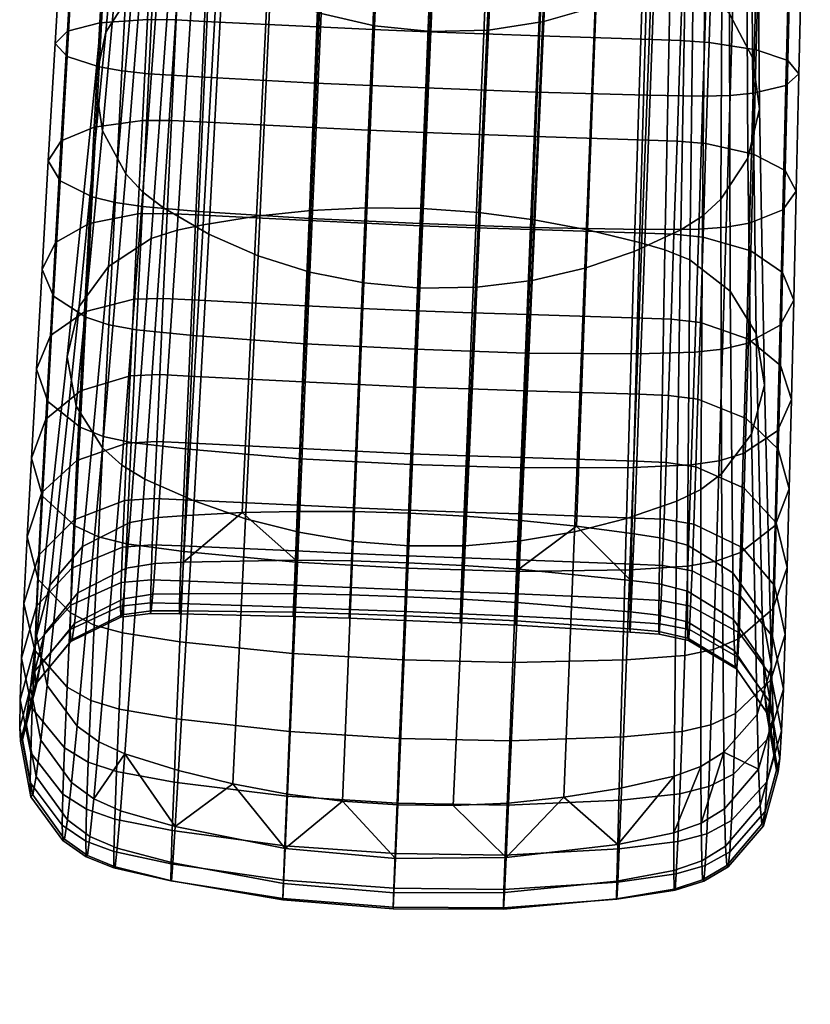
# Model space of a CAD drawing. Header units: millimetres. Extents: x -283 to 283, y -265 to 366.
# Tile 15 of 256: x -283 to -248, y -104 to -61. Entities that reach past the tile are written whole.
import ezdxf

# ---------------------------------------------------------------- set-up
doc = ezdxf.new("R2010")
doc.units = ezdxf.units.MM
doc.header["$MEASUREMENT"] = 0
doc.layers.add('nozky', color=250, linetype='Continuous')
doc.layers.add('podrucky', color=7, linetype='Continuous')

msp = doc.modelspace()

# ---------------------------------------------------------------- meshes
at = {"layer": 'nozky'}
mesh = msp.add_polyface(dxfattribs=at)
corners = [(-223.801, -223.797, 1), (-224.861, -224.857), (-227.635, -222.51), (-231.426, -218.703, 1), (-230.756, -220.649), (-235.834, -217.366, 1), (-234.141, -219.329), (-237.697, -218.583), (-241.327, -218.433), (-244.934, -218.883), (-245.003, -217.366, 1), (-240.418, -216.914, 1), (-228.583, -218.394, 2), (-225.503, -220.351, 2), (-235.43, -215.917, 2), (-231.916, -216.904, 2), (-249.411, -218.703, 1), (-249.773, -217.23, 2), (-246.299, -216.115, 2), (-248.416, -219.919), (-251.68, -221.515), (-253.475, -220.875, 1), (-242.698, -215.519, 2), (-239.049, -215.452, 2), (-254.637, -223.626), (-257.035, -223.797, 1), (-257.206, -226.195), (-259.317, -229.152), (-259.958, -227.358, 1), (-260.913, -232.417), (-261.95, -235.899), (-263.467, -235.83, 1), (-262.129, -231.421, 1), (-258.729, -223.394, 2), (-256.057, -220.909, 2), (-253.05, -218.84, 2), (-222.74, -222.736, 2), (-261.013, -226.241, 2), (-262.857, -229.392, 2), (-264.223, -232.775, 2), (-220.653, -230.752), (-222.514, -227.631), (-220.879, -227.358, 1), (-218.707, -231.421, 1), (-219.333, -234.137), (-218.397, -228.579, 2), (-216.908, -231.911, 2), (-217.37, -235.83, 1), (-215.921, -235.425, 2), (-220.355, -225.499, 2), (-227.635, -222.51), (-224.861, -224.857), (-232.641, -232.636), (-234.307, -231.269), (-236.209, -230.252), (-230.756, -220.649), (-238.272, -229.626), (-240.418, -229.414), (-241.327, -218.433), (-237.697, -218.583), (-234.141, -219.329), (-242.564, -229.626), (-244.934, -218.883), (-244.628, -230.252), (-248.416, -219.919), (-246.529, -231.269), (-251.68, -221.515), (-248.196, -232.636), (-254.637, -223.626), (-249.564, -234.303), (-250.581, -236.205), (-260.913, -232.417), (-259.317, -229.152), (-257.206, -226.195), (-230.256, -236.205), (-231.272, -234.303), (-222.514, -227.631), (-220.653, -230.752), (-178.444, -8, 375.728), (-192.391, -8, 374.508), (-192.264, -7.866, 373.057), (-178.188, -7.438, 372.794), (-192.518, -7.866, 375.958), (-178.701, -7.438, 378.661)]
mesh.append_faces([[corners[k] for k in face] for face in [(0, 1, 2, 2), (3, 2, 4, 4), (5, 6, 7, 7), (8, 9, 10, 11), (7, 8, 11, 5), (3, 4, 6, 6), (0, 3, 12, 13), (3, 0, 2, 2), (5, 3, 6, 6), (3, 5, 14, 15), (10, 16, 17, 18), (16, 10, 9, 19), (19, 20, 21, 16), (11, 10, 18, 22), (5, 11, 23, 14), (21, 20, 24, 24), (25, 24, 26, 26), (26, 27, 28, 25), (29, 30, 31, 32), (27, 29, 32, 28), (21, 24, 25, 25), (21, 25, 33, 34), (16, 21, 35, 17), (13, 36, 0, 0), (3, 15, 12, 12), (11, 22, 23, 23), (25, 28, 37, 33), (34, 35, 21, 21), (38, 37, 28, 32), (32, 39, 38, 38), (40, 41, 42, 43), (40, 43, 44, 44), (41, 1, 0, 42), (43, 42, 45, 46), (47, 43, 46, 48), (42, 0, 36, 49), (49, 45, 42, 42), (50, 51, 52, 53), (53, 54, 55, 50), (56, 57, 58, 59), (54, 56, 60, 55), (57, 61, 62, 58), (61, 63, 64, 62), (63, 65, 66, 64), (65, 67, 68, 66), (69, 70, 71, 72), (67, 69, 72, 73), (56, 59, 60, 60), (73, 68, 67, 67), (74, 75, 76, 77), (75, 52, 51, 76), (78, 79, 80, 81), (82, 79, 78, 78), (83, 82, 78, 78)]])
at = {"layer": 'podrucky'}
mesh = msp.add_polyface(dxfattribs=at)
corners = [(-252.852, -57.818, 545.721), (-252.974, -69.545, 567.57), (-253.915, -70.143, 567.21), (-253.703, -58.484, 545.303), (-252.12, -57.042, 546.192), (-252.168, -68.813, 567.991), (-251.052, -55.209, 547.268), (-250.993, -67.029, 568.982), (-250.586, -53.057, 548.499), (-250.482, -64.884, 570.14), (-250.855, -50.823, 549.755), (-250.788, -62.643, 571.327), (-251.801, -60.743, 572.326), (-251.764, -72.803, 594.959), (-250.627, -74.654, 594.053), (-251.764, -48.886, 550.837), (-253.379, -59.27, 573.107), (-253.522, -71.451, 595.617), (-253.189, -47.313, 551.726), (-254.355, -58.732, 573.4), (-254.607, -71.013, 595.832), (-252.95, -64.325, 675.657), (-255.375, -64.293, 676.273), (-255.588, -70.125, 674.783), (-253.136, -70.108, 674.211), (-252.751, -58.155, 676.41), (-255.146, -58.07, 677.065), (-251.766, -64.295, 675.176), (-251.936, -70.026, 673.756), (-251.585, -58.178, 675.908), (-250.764, -64.2, 674.493), (-250.918, -69.85, 673.104), (-250.599, -58.17, 675.204), (-249.338, -63.861, 672.672), (-249.469, -69.276, 671.353), (-249.199, -58.081, 673.34), (-248.772, -63.359, 670.375), (-248.889, -68.467, 669.137), (-248.648, -57.906, 670.999), (-249.262, -62.781, 667.967), (-249.376, -67.565, 666.811), (-249.14, -57.675, 668.548), (-250.631, -62.31, 666.103), (-250.753, -66.85, 665.016), (-250.501, -57.465, 666.644), (-252.68, -61.991, 664.915), (-252.817, -66.385, 663.88), (-252.533, -57.299, 665.42), (-253.927, -61.908, 664.644), (-254.075, -66.28, 663.628), (-253.768, -57.242, 665.132), (-254.996, -57.202, 665.001), (-255.165, -61.867, 664.529), (-252.539, -51.631, 676.421), (-254.904, -51.491, 677.112), (-249.049, -51.97, 673.312), (-248.514, -52.141, 670.965), (-250.361, -52.343, 666.599), (-249.008, -52.277, 668.512), (-253.599, -52.309, 665.054), (-252.376, -52.34, 665.356), (-251.392, -51.711, 675.904), (-250.423, -51.796, 675.189)]
mesh.append_faces([[corners[k] for k in face] for face in [(0, 1, 2, 3), (4, 5, 1, 0), (6, 7, 5, 4), (8, 9, 7, 6), (10, 11, 9, 8), (12, 13, 14, 11), (15, 12, 11, 10), (16, 17, 13, 12), (18, 16, 12, 15), (19, 20, 17, 16), (21, 22, 23, 24), (25, 26, 22, 21), (27, 21, 24, 28), (29, 25, 21, 27), (30, 27, 28, 31), (32, 29, 27, 30), (33, 30, 31, 34), (35, 32, 30, 33), (36, 33, 34, 37), (38, 35, 33, 36), (39, 36, 37, 40), (41, 38, 36, 39), (42, 39, 40, 43), (44, 41, 39, 42), (45, 42, 43, 46), (47, 44, 42, 45), (48, 45, 46, 49), (50, 47, 45, 48), (51, 50, 48, 52), (26, 25, 53, 54), (55, 35, 38, 56), (44, 57, 58, 41), (50, 59, 60, 47), (47, 60, 57, 44), (41, 58, 56, 38), (61, 25, 29, 29), (62, 29, 32, 32), (55, 32, 35, 35)]])
mesh = msp.add_polyface(dxfattribs=at)
corners = [(-267.063, -56.317, 574.579), (-267.597, -69.187, 596.586), (-265.16, -69.214, 596.631), (-264.618, -56.309, 574.649), (-277.87, -49.793, 549.686), (-278.925, -61.548, 571.271), (-277.784, -59.752, 572.26), (-276.838, -47.956, 550.755), (-278.297, -51.92, 548.485), (-279.395, -63.702, 570.122), (-278.021, -54.041, 547.297), (-279.07, -65.837, 568.997), (-277.128, -55.943, 546.23), (-278.059, -67.703, 568.012), (-276.466, -56.787, 545.753), (-277.317, -68.504, 567.587), (-269.091, -49.541, 522.547), (-269.567, -60.727, 543.529), (-271.781, -59.916, 543.968), (-271.267, -48.647, 523.055), (-266.776, -50.13, 522.236), (-267.238, -61.264, 543.26), (-267.135, -56.751, 664.547), (-264.713, -56.853, 664.52), (-264.903, -61.529, 664.115), (-267.321, -61.426, 664.137), (-269.561, -56.643, 664.632), (-269.75, -61.315, 664.208), (-274.427, -56.413, 664.986), (-274.637, -61.077, 664.514), (-275.654, -56.352, 665.115), (-275.874, -61.015, 664.628), (-276.89, -56.308, 665.401), (-277.122, -60.993, 664.897), (-278.931, -56.307, 666.622), (-279.192, -61.143, 666.082), (-280.307, -56.406, 668.523), (-280.598, -61.502, 667.943), (-280.82, -56.6, 670.974), (-281.137, -62.046, 670.351), (-280.289, -56.823, 673.317), (-280.617, -62.6, 672.649), (-278.903, -57.026, 675.183), (-279.226, -63.055, 674.473), (-277.922, -57.113, 675.888), (-278.235, -63.229, 675.157), (-276.759, -57.184, 676.392), (-277.059, -63.354, 675.64), (-274.365, -57.289, 677.051), (-274.64, -63.51, 676.259), (-269.563, -57.484, 677.913), (-269.814, -63.761, 677.06), (-264.756, -57.675, 678.196), (-265.011, -63.966, 677.319), (-269.362, -51.705, 664.483), (-266.938, -51.81, 664.382), (-280, -51.018, 668.487), (-278.655, -51.194, 666.576), (-279.943, -50.716, 673.287), (-280.486, -50.843, 670.939), (-269.299, -50.849, 678.015), (-271.693, -50.776, 677.633), (-274.074, -50.713, 677.096), (-266.895, -50.932, 678.244), (-271.784, -51.595, 664.652), (-274.205, -51.482, 664.89), (-276.644, -51.354, 665.336), (-276.442, -50.661, 676.402), (-277.59, -50.647, 675.883), (-278.562, -50.653, 675.166)]
mesh.append_faces([[corners[k] for k in face] for face in [(0, 1, 2, 3), (4, 5, 6, 7), (8, 9, 5, 4), (10, 11, 9, 8), (12, 13, 11, 10), (14, 15, 13, 12), (16, 17, 18, 19), (20, 21, 17, 16), (22, 23, 24, 25), (26, 22, 25, 27), (28, 26, 27, 29), (30, 28, 29, 31), (32, 30, 31, 33), (34, 32, 33, 35), (36, 34, 35, 37), (38, 36, 37, 39), (40, 38, 39, 41), (42, 40, 41, 43), (44, 42, 43, 45), (46, 44, 45, 47), (48, 46, 47, 49), (50, 48, 49, 51), (52, 50, 51, 53), (22, 26, 54, 55), (34, 36, 56, 57), (40, 58, 59, 38), (48, 50, 60, 61), (38, 59, 56, 36), (61, 62, 48, 48), (52, 63, 50, 50), (64, 26, 28, 28), (65, 28, 30, 30), (66, 30, 32, 32), (57, 32, 34, 34), (67, 46, 48, 48), (68, 44, 46, 46), (69, 42, 44, 44), (69, 40, 42, 42)]])
mesh = msp.add_polyface(dxfattribs=at)
corners = [(-264.321, -50.401, 522.129), (-264.792, -61.516, 543.169), (-267.238, -61.264, 543.26), (-266.776, -50.13, 522.236), (-262.284, -61.452, 543.274), (-262.786, -72.642, 565.541), (-265.267, -72.68, 565.457), (-261.79, -50.316, 522.251), (-259.875, -61.082, 543.564), (-260.376, -72.344, 565.776), (-259.382, -49.887, 522.589), (-257.642, -60.447, 544.01), (-258.094, -71.817, 566.14), (-257.189, -49.166, 523.104), (-255.579, -59.575, 544.593), (-255.936, -71.079, 566.62), (-255.204, -48.186, 523.774), (-253.703, -58.484, 545.303), (-253.915, -70.143, 567.21), (-255.367, -58.3, 573.641), (-255.712, -70.696, 595.989), (-254.607, -71.013, 595.832), (-254.355, -58.732, 573.4), (-257.488, -57.547, 574.055), (-257.969, -70.145, 596.256), (-259.742, -56.95, 574.371), (-260.298, -69.707, 596.457), (-262.12, -56.528, 574.576), (-262.696, -69.392, 596.586), (-264.618, -56.309, 574.649), (-265.16, -69.214, 596.631), (-260.209, -64.155, 677.067), (-265.011, -63.966, 677.319), (-265.249, -69.864, 675.741), (-260.451, -70.042, 675.513), (-259.95, -57.877, 677.92), (-264.756, -57.675, 678.196), (-255.375, -64.293, 676.273), (-255.588, -70.125, 674.783), (-255.146, -58.07, 677.065), (-255.165, -61.867, 664.529), (-253.927, -61.908, 664.644), (-254.075, -66.28, 663.628), (-255.322, -66.238, 663.527), (-260.236, -66.08, 663.257), (-255.468, -70.285, 662.032), (-260.401, -70.13, 661.803), (-260.057, -61.705, 664.215), (-259.864, -57.035, 664.639), (-254.996, -57.202, 665.001), (-262.667, -65.999, 663.194), (-262.834, -70.052, 661.751), (-262.485, -61.621, 664.14), (-262.292, -56.947, 664.55), (-265.08, -65.909, 663.174), (-265.244, -69.964, 661.734), (-264.903, -61.529, 664.115), (-264.713, -56.853, 664.52), (-266.938, -51.81, 664.382), (-264.512, -51.91, 664.35), (-267.135, -56.751, 664.547), (-254.904, -51.491, 677.112), (-257.284, -51.361, 677.645), (-262.079, -51.127, 678.248), (-264.487, -51.025, 678.322), (-259.677, -51.24, 678.023), (-262.086, -52.007, 664.386), (-259.661, -52.099, 664.491), (-254.816, -52.269, 664.905), (-253.768, -57.242, 665.132), (-257.238, -52.186, 664.663)]
mesh.append_faces([[corners[k] for k in face] for face in [(0, 1, 2, 3), (4, 5, 6, 1), (7, 4, 1, 0), (8, 9, 5, 4), (10, 8, 4, 7), (11, 12, 9, 8), (13, 11, 8, 10), (14, 15, 12, 11), (16, 14, 11, 13), (17, 18, 15, 14), (19, 20, 21, 22), (23, 24, 20, 19), (25, 26, 24, 23), (27, 28, 26, 25), (29, 30, 28, 27), (31, 32, 33, 34), (35, 36, 32, 31), (37, 31, 34, 38), (39, 35, 31, 37), (40, 41, 42, 43), (44, 43, 45, 46), (47, 40, 43, 44), (48, 49, 40, 47), (50, 44, 46, 51), (52, 47, 44, 50), (53, 48, 47, 52), (54, 50, 51, 55), (56, 52, 50, 54), (57, 53, 52, 56), (58, 59, 57, 60), (35, 39, 61, 62), (63, 64, 36, 36), (65, 63, 35, 35), (35, 63, 36, 36), (48, 53, 66, 67), (53, 57, 59, 66), (68, 69, 49, 49), (70, 49, 48, 48)]])
mesh = msp.add_polyface(dxfattribs=at)
corners = [(-269.455, -56.53, 574.381), (-270.005, -69.299, 596.459), (-267.597, -69.187, 596.586), (-267.063, -56.317, 574.579), (-271.773, -56.939, 574.062), (-272.375, -69.545, 596.255), (-273.999, -57.544, 573.625), (-274.696, -69.925, 595.973), (-275.066, -57.915, 573.366), (-275.835, -70.163, 595.806), (-276.095, -58.391, 573.058), (-276.958, -70.523, 595.582), (-277.784, -59.752, 572.26), (-278.819, -71.739, 594.913), (-278.925, -61.548, 571.271), (-280.089, -73.484, 594.011), (-279.395, -63.702, 570.122), (-280.61, -75.665, 592.918), (-275.667, -57.539, 545.323), (-276.425, -69.191, 567.218), (-277.317, -68.504, 567.587), (-276.466, -56.787, 545.753), (-273.839, -58.837, 544.575), (-274.453, -70.33, 566.603), (-271.781, -59.916, 543.968), (-272.31, -71.271, 566.107), (-269.567, -60.727, 543.529), (-270.049, -71.979, 565.749), (-267.238, -61.264, 543.26), (-267.701, -72.451, 565.531), (-264.792, -61.516, 543.169), (-265.267, -72.68, 565.457), (-267.496, -65.805, 663.191), (-265.08, -65.909, 663.174), (-265.244, -69.964, 661.734), (-267.658, -69.859, 661.748), (-267.321, -61.426, 664.137), (-264.903, -61.529, 664.115), (-269.926, -65.692, 663.251), (-270.09, -69.744, 661.797), (-269.75, -61.315, 664.208), (-274.833, -65.446, 663.513), (-275.014, -69.492, 662.019), (-274.637, -61.077, 664.514), (-276.078, -65.382, 663.612), (-276.267, -69.427, 662.104), (-275.874, -61.015, 664.628), (-277.34, -65.382, 663.862), (-277.54, -69.447, 662.333), (-277.122, -60.993, 664.897), (-279.436, -65.673, 664.995), (-279.66, -69.87, 663.399), (-279.192, -61.143, 666.082), (-280.87, -66.276, 666.788), (-281.12, -70.7, 665.097), (-280.598, -61.502, 667.943), (-281.434, -67.149, 669.113), (-281.707, -71.875, 667.304), (-281.137, -62.046, 670.351), (-280.617, -62.6, 672.649), (-280.924, -68.012, 671.331), (-279.226, -63.055, 674.473), (-279.527, -68.704, 673.084), (-278.235, -63.229, 675.157), (-278.528, -68.961, 673.738), (-277.059, -63.354, 675.64), (-277.339, -69.135, 674.195), (-274.64, -63.51, 676.259), (-274.897, -69.341, 674.77), (-269.814, -63.761, 677.06), (-270.05, -69.645, 675.507), (-265.011, -63.966, 677.319), (-265.249, -69.864, 675.741)]
mesh.append_faces([[corners[k] for k in face] for face in [(0, 1, 2, 3), (4, 5, 1, 0), (6, 7, 5, 4), (8, 9, 7, 6), (10, 11, 9, 8), (12, 13, 11, 10), (14, 15, 13, 12), (16, 17, 15, 14), (18, 19, 20, 21), (22, 23, 19, 18), (24, 25, 23, 22), (26, 27, 25, 24), (28, 29, 27, 26), (30, 31, 29, 28), (32, 33, 34, 35), (36, 37, 33, 32), (38, 32, 35, 39), (40, 36, 32, 38), (41, 38, 39, 42), (43, 40, 38, 41), (44, 41, 42, 45), (46, 43, 41, 44), (47, 44, 45, 48), (49, 46, 44, 47), (50, 47, 48, 51), (52, 49, 47, 50), (53, 50, 51, 54), (55, 52, 50, 53), (56, 53, 54, 57), (58, 55, 53, 56), (59, 58, 56, 60), (61, 59, 60, 62), (63, 61, 62, 64), (65, 63, 64, 66), (67, 65, 66, 68), (69, 67, 68, 70), (71, 69, 70, 72)]])
mesh = msp.add_polyface(dxfattribs=at)
corners = [(-252.974, -69.545, 567.57), (-253.037, -81.431, 590.601), (-254.082, -81.949, 590.307), (-253.915, -70.143, 567.21), (-252.168, -68.813, 567.991), (-252.142, -80.755, 590.966), (-250.993, -67.029, 568.982), (-250.841, -79.031, 591.862), (-250.482, -64.884, 570.14), (-250.277, -76.901, 592.94), (-250.788, -62.643, 571.327), (-250.627, -74.654, 594.053), (-250.372, -86.858, 617.931), (-251.764, -72.803, 594.959), (-251.651, -85.066, 618.735), (-253.522, -71.451, 595.617), (-253.619, -83.857, 619.257), (-249.971, -89.106, 616.898), (-252.237, -80.194, 669.049), (-253.467, -80.367, 669.437), (-253.612, -84.773, 666.205), (-252.37, -84.559, 665.858), (-252.092, -75.338, 671.698), (-253.309, -75.467, 672.122), (-251.936, -70.026, 673.756), (-253.136, -70.108, 674.211), (-251.193, -79.87, 668.482), (-251.316, -84.171, 665.345), (-251.061, -75.085, 671.084), (-250.918, -69.85, 673.104), (-249.704, -78.879, 666.945), (-249.809, -82.999, 663.949), (-249.59, -74.293, 669.428), (-249.469, -69.276, 671.353), (-249.098, -77.526, 664.99), (-249.193, -81.412, 662.169), (-248.997, -73.2, 667.327), (-248.889, -68.467, 669.137), (-249.673, -79.685, 660.295), (-249.283, -84.826, 658.907), (-249.76, -82.882, 657.244), (-249.581, -76.047, 662.934), (-249.482, -71.997, 665.12), (-249.376, -67.565, 666.811), (-251.067, -78.348, 658.859), (-251.156, -81.379, 655.971), (-250.971, -74.897, 661.355), (-250.866, -71.055, 663.42), (-250.753, -66.85, 665.016), (-253.263, -80.444, 655.184), (-251.238, -83.962, 652.73), (-253.348, -82.938, 652.059), (-253.167, -77.513, 657.965), (-253.062, -74.175, 660.367), (-252.944, -70.456, 662.351), (-252.817, -66.385, 663.88), (-254.551, -80.256, 655.023), (-254.64, -82.733, 651.926), (-254.45, -77.344, 657.78), (-254.337, -74.026, 660.158), (-254.211, -70.328, 662.119), (-254.075, -66.28, 663.628)]
mesh.append_faces([[corners[k] for k in face] for face in [(0, 1, 2, 3), (4, 5, 1, 0), (6, 7, 5, 4), (8, 9, 7, 6), (10, 11, 9, 8), (12, 11, 13, 14), (14, 13, 15, 16), (12, 17, 9, 11), (18, 19, 20, 21), (22, 23, 19, 18), (24, 25, 23, 22), (26, 18, 21, 27), (28, 22, 18, 26), (29, 24, 22, 28), (30, 26, 27, 31), (32, 28, 26, 30), (33, 29, 28, 32), (34, 30, 31, 35), (36, 32, 30, 34), (37, 33, 32, 36), (38, 35, 39, 40), (41, 34, 35, 38), (42, 36, 34, 41), (43, 37, 36, 42), (44, 38, 40, 45), (46, 41, 38, 44), (47, 42, 41, 46), (48, 43, 42, 47), (49, 45, 50, 51), (52, 44, 45, 49), (53, 46, 44, 52), (54, 47, 46, 53), (55, 48, 47, 54), (56, 49, 51, 57), (58, 52, 49, 56), (59, 53, 52, 58), (60, 54, 53, 59), (61, 55, 54, 60)]])
mesh = msp.add_polyface(dxfattribs=at)
corners = [(-279.07, -65.837, 568.997), (-280.226, -77.81, 591.858), (-280.61, -75.665, 592.918), (-279.395, -63.702, 570.122), (-278.059, -67.703, 568.012), (-279.077, -79.629, 590.967), (-277.317, -68.504, 567.587), (-278.241, -80.38, 590.6), (-276.425, -69.191, 567.218), (-277.239, -80.988, 590.302), (-279.945, -83.917, 618.712), (-277.887, -82.871, 619.237), (-276.958, -70.523, 595.582), (-278.819, -71.739, 594.913), (-281.364, -85.599, 617.906), (-280.089, -73.484, 594.011), (-281.944, -87.807, 616.872), (-281.491, -89.961, 615.883), (-278.127, -81.915, 652.043), (-276.826, -81.823, 651.911), (-276.909, -83.837, 648.51), (-278.212, -83.945, 648.613), (-278.016, -79.423, 655.167), (-276.719, -79.348, 655.008), (-277.879, -76.495, 657.948), (-276.589, -76.438, 657.764), (-277.72, -73.161, 660.35), (-276.438, -73.122, 660.142), (-277.54, -69.447, 662.333), (-276.267, -69.427, 662.104), (-280.192, -80.176, 655.951), (-280.314, -82.755, 652.711), (-280.041, -77.149, 658.839), (-279.863, -73.705, 661.334), (-279.66, -69.87, 663.399), (-281.712, -81.565, 657.222), (-281.846, -84.287, 653.798), (-281.544, -78.373, 660.273), (-281.346, -74.742, 662.912), (-281.12, -70.7, 665.097), (-282.169, -80.077, 662.146), (-282.352, -83.489, 658.884), (-281.953, -76.196, 664.967), (-281.707, -71.875, 667.304), (-281.684, -81.729, 663.927), (-281.874, -85.349, 660.464), (-281.461, -77.61, 666.923), (-281.206, -73.027, 669.407), (-280.924, -68.012, 671.331), (-281.434, -67.149, 669.113), (-280.055, -78.723, 668.463), (-280.276, -83.023, 665.326), (-279.805, -73.938, 671.065), (-279.527, -68.704, 673.084), (-279.041, -79.127, 669.031), (-279.256, -83.492, 665.84), (-278.798, -74.272, 671.68), (-278.528, -68.961, 673.738), (-277.83, -79.394, 669.421), (-278.036, -83.8, 666.189), (-277.597, -74.494, 672.105), (-277.339, -69.135, 674.195)]
mesh.append_faces([[corners[k] for k in face] for face in [(0, 1, 2, 3), (4, 5, 1, 0), (6, 7, 5, 4), (8, 9, 7, 6), (10, 11, 12, 13), (14, 10, 13, 15), (15, 2, 16, 14), (17, 16, 2, 1), (18, 19, 20, 21), (22, 23, 19, 18), (24, 25, 23, 22), (26, 27, 25, 24), (28, 29, 27, 26), (30, 22, 18, 31), (32, 24, 22, 30), (33, 26, 24, 32), (34, 28, 26, 33), (35, 30, 31, 36), (37, 32, 30, 35), (38, 33, 32, 37), (39, 34, 33, 38), (40, 37, 35, 41), (42, 38, 37, 40), (43, 39, 38, 42), (44, 40, 41, 45), (46, 42, 40, 44), (47, 43, 42, 46), (48, 49, 43, 47), (50, 46, 44, 51), (52, 47, 46, 50), (53, 48, 47, 52), (54, 50, 51, 55), (56, 52, 50, 54), (57, 53, 52, 56), (58, 54, 55, 59), (60, 56, 54, 58), (61, 57, 56, 60)]])
mesh = msp.add_polyface(dxfattribs=at)
corners = [(-262.786, -72.642, 565.541), (-263.297, -83.884, 589.055), (-265.745, -83.891, 588.994), (-265.267, -72.68, 565.457), (-260.376, -72.344, 565.776), (-260.886, -83.674, 589.225), (-258.094, -71.817, 566.14), (-258.546, -83.276, 589.494), (-255.936, -71.079, 566.62), (-256.275, -82.699, 589.856), (-253.915, -70.143, 567.21), (-254.082, -81.949, 590.307), (-254.83, -83.534, 619.383), (-253.619, -83.857, 619.257), (-253.522, -71.451, 595.617), (-254.607, -71.013, 595.832), (-256.042, -83.35, 619.444), (-255.712, -70.696, 595.989), (-257.969, -70.145, 596.256), (-258.454, -83.034, 619.543), (-263.292, -82.589, 619.654), (-260.871, -82.78, 619.613), (-260.298, -69.707, 596.457), (-262.696, -69.392, 596.586), (-265.16, -69.214, 596.631), (-265.716, -82.459, 619.667), (-260.878, -80.497, 670.499), (-265.671, -80.344, 670.676), (-265.852, -84.858, 667.288), (-261.062, -84.997, 667.137), (-260.674, -75.5, 673.307), (-265.47, -75.335, 673.51), (-260.451, -70.042, 675.513), (-265.249, -69.864, 675.741), (-255.967, -80.476, 669.908), (-256.131, -84.926, 666.622), (-255.786, -75.531, 672.645), (-255.588, -70.125, 674.783), (-253.467, -80.367, 669.437), (-253.612, -84.773, 666.205), (-253.309, -75.467, 672.122), (-253.136, -70.108, 674.211), (-255.827, -80.205, 654.974), (-254.551, -80.256, 655.023), (-254.64, -82.733, 651.926), (-255.918, -82.677, 651.888), (-255.721, -77.297, 657.718), (-254.45, -77.344, 657.78), (-255.601, -73.981, 660.084), (-254.337, -74.026, 660.158), (-255.468, -70.285, 662.032), (-254.211, -70.328, 662.119), (-255.322, -66.238, 663.527), (-254.075, -66.28, 663.628), (-260.803, -80.041, 654.848), (-260.901, -82.5, 651.794), (-260.686, -77.14, 657.56), (-260.552, -73.827, 659.892), (-260.401, -70.13, 661.803), (-263.239, -79.966, 654.822), (-263.337, -82.423, 651.775), (-263.121, -77.065, 657.527), (-262.986, -73.751, 659.849), (-262.834, -70.052, 661.751), (-265.641, -79.88, 654.814), (-265.738, -82.337, 651.769), (-265.525, -76.979, 657.516), (-265.393, -73.664, 659.836), (-265.244, -69.964, 661.734)]
mesh.append_faces([[corners[k] for k in face] for face in [(0, 1, 2, 3), (4, 5, 1, 0), (6, 7, 5, 4), (8, 9, 7, 6), (10, 11, 9, 8), (12, 13, 14, 15), (16, 17, 18, 19), (20, 21, 22, 23), (23, 24, 25, 20), (19, 18, 22, 21), (16, 12, 15, 17), (26, 27, 28, 29), (30, 31, 27, 26), (32, 33, 31, 30), (34, 26, 29, 35), (36, 30, 26, 34), (37, 32, 30, 36), (38, 34, 35, 39), (40, 36, 34, 38), (41, 37, 36, 40), (42, 43, 44, 45), (46, 47, 43, 42), (48, 49, 47, 46), (50, 51, 49, 48), (52, 53, 51, 50), (54, 42, 45, 55), (56, 46, 42, 54), (57, 48, 46, 56), (58, 50, 48, 57), (59, 54, 55, 60), (61, 56, 54, 59), (62, 57, 56, 61), (63, 58, 57, 62), (64, 59, 60, 65), (66, 61, 59, 64), (67, 62, 61, 66), (68, 63, 62, 67)]])
mesh = msp.add_polyface(dxfattribs=at)
corners = [(-274.453, -70.33, 566.603), (-275.095, -81.936, 589.84), (-277.239, -80.988, 590.302), (-276.425, -69.191, 567.218), (-272.31, -71.271, 566.107), (-272.852, -82.711, 589.471), (-270.049, -71.979, 565.749), (-270.536, -83.297, 589.207), (-267.701, -72.451, 565.531), (-268.166, -83.691, 589.047), (-265.267, -72.68, 565.457), (-265.745, -83.891, 588.994), (-268.143, -82.392, 619.65), (-265.716, -82.459, 619.667), (-265.16, -69.214, 596.631), (-267.597, -69.187, 596.586), (-273, -82.443, 619.531), (-270.572, -82.386, 619.605), (-270.005, -69.299, 596.459), (-272.375, -69.545, 596.255), (-276.653, -82.647, 619.365), (-275.431, -82.563, 619.428), (-274.696, -69.925, 595.973), (-275.835, -70.163, 595.806), (-277.887, -82.871, 619.237), (-276.958, -70.523, 595.582), (-268.054, -79.774, 654.819), (-265.641, -79.88, 654.814), (-265.738, -82.337, 651.769), (-268.151, -82.232, 651.771), (-267.938, -76.873, 657.523), (-265.525, -76.979, 657.516), (-267.806, -73.558, 659.846), (-265.393, -73.664, 659.836), (-267.658, -69.859, 661.748), (-265.244, -69.964, 661.734), (-270.49, -79.658, 654.842), (-270.589, -82.118, 651.787), (-270.374, -76.756, 657.554), (-270.239, -73.441, 659.885), (-270.09, -69.744, 661.797), (-275.449, -79.409, 654.96), (-275.554, -81.88, 651.874), (-275.323, -76.502, 657.705), (-275.178, -73.187, 660.07), (-275.014, -69.492, 662.019), (-276.826, -81.823, 651.911), (-275.635, -83.887, 648.485), (-276.909, -83.837, 648.51), (-276.719, -79.348, 655.008), (-276.589, -76.438, 657.764), (-276.438, -73.122, 660.142), (-276.267, -69.427, 662.104), (-275.352, -79.689, 669.896), (-277.83, -79.394, 669.421), (-278.036, -83.8, 666.189), (-275.544, -84.137, 666.609), (-275.135, -74.745, 672.632), (-277.597, -74.494, 672.105), (-274.897, -69.341, 674.77), (-277.339, -69.135, 674.195), (-270.47, -80.096, 670.493), (-270.65, -84.595, 667.131), (-270.269, -75.102, 673.301), (-270.05, -69.645, 675.507), (-265.671, -80.344, 670.676), (-265.852, -84.858, 667.288), (-265.47, -75.335, 673.51), (-265.249, -69.864, 675.741), (-270.665, -84.513, 624.023)]
mesh.append_faces([[corners[k] for k in face] for face in [(0, 1, 2, 3), (4, 5, 1, 0), (6, 7, 5, 4), (8, 9, 7, 6), (10, 11, 9, 8), (12, 13, 14, 15), (16, 17, 18, 19), (17, 12, 15, 18), (20, 21, 22, 23), (24, 20, 23, 25), (21, 16, 19, 22), (26, 27, 28, 29), (30, 31, 27, 26), (32, 33, 31, 30), (34, 35, 33, 32), (36, 26, 29, 37), (38, 30, 26, 36), (39, 32, 30, 38), (40, 34, 32, 39), (41, 36, 37, 42), (43, 38, 36, 41), (44, 39, 38, 43), (45, 40, 39, 44), (46, 42, 47, 48), (49, 41, 42, 46), (50, 43, 41, 49), (51, 44, 43, 50), (52, 45, 44, 51), (53, 54, 55, 56), (57, 58, 54, 53), (59, 60, 58, 57), (61, 53, 56, 62), (63, 57, 53, 61), (64, 59, 57, 63), (65, 61, 62, 66), (67, 63, 61, 65), (68, 64, 63, 67), (69, 17, 16, 16)]])
mesh = msp.add_polyface(dxfattribs=at)
corners = [(-253.039, -93.477, 614.813), (-254.206, -93.901, 614.594), (-254.082, -81.949, 590.307), (-253.037, -81.431, 590.601), (-252.042, -92.866, 615.116), (-252.142, -80.755, 590.966), (-250.841, -79.031, 591.862), (-250.596, -91.216, 615.908), (-250.277, -76.901, 592.94), (-249.971, -89.106, 616.898), (-253.612, -84.773, 666.205), (-256.131, -84.926, 666.622), (-256.276, -88.844, 662.834), (-253.742, -88.649, 662.477), (-252.37, -84.559, 665.858), (-252.491, -88.398, 662.173), (-251.429, -87.952, 661.722), (-252.601, -91.676, 658.044), (-251.532, -91.18, 657.66), (-251.316, -84.171, 665.345), (-249.908, -86.62, 660.486), (-250, -89.709, 656.602), (-249.809, -82.999, 663.949), (-249.283, -84.826, 658.907), (-249.367, -87.738, 655.248), (-249.193, -81.412, 662.169), (-249.841, -85.607, 653.82), (-249.448, -90.115, 651.235), (-249.917, -87.831, 650.066), (-249.76, -82.882, 657.244), (-251.583, -88.449, 628.036), (-250.25, -90.388, 627.75), (-250.311, -88.978, 622.863), (-251.62, -87.095, 623.407), (-251.541, -89.154, 632.583), (-250.188, -91.118, 632.549), (-251.379, -87.668, 645.344), (-249.989, -89.524, 646.02), (-250.058, -90.656, 641.725), (-251.439, -88.735, 641.275), (-251.312, -86.068, 649.175), (-251.238, -83.962, 652.73), (-251.156, -81.379, 655.971), (-253.622, -87.191, 628.232), (-253.626, -85.854, 623.765), (-253.605, -87.898, 632.62), (-253.576, -88.001, 636.891), (-251.493, -89.24, 637.009), (-253.536, -87.528, 641.009), (-253.485, -86.509, 644.934), (-253.422, -84.969, 648.63), (-253.348, -82.938, 652.059), (-254.875, -86.895, 628.286), (-254.86, -85.543, 623.854), (-254.873, -87.615, 632.64), (-254.855, -87.732, 636.878), (-254.822, -87.275, 640.964), (-254.775, -86.27, 644.858), (-254.714, -84.747, 648.525), (-254.64, -82.733, 651.926), (-250.372, -86.858, 617.931), (-249.896, -91.364, 622.168), (-251.651, -85.066, 618.735), (-253.619, -83.857, 619.257), (-254.83, -83.534, 619.383)]
mesh.append_faces([[corners[k] for k in face] for face in [(0, 1, 2, 3), (4, 5, 6, 7), (6, 8, 9, 7), (0, 3, 5, 4), (10, 11, 12, 13), (14, 10, 13, 15), (16, 15, 17, 18), (19, 14, 15, 16), (20, 16, 18, 21), (22, 19, 16, 20), (23, 20, 21, 24), (25, 22, 20, 23), (26, 24, 27, 28), (29, 23, 24, 26), (30, 31, 32, 33), (34, 35, 31, 30), (36, 37, 38, 39), (40, 28, 37, 36), (41, 26, 28, 40), (42, 29, 26, 41), (43, 30, 33, 44), (45, 34, 30, 43), (46, 47, 34, 45), (48, 39, 47, 46), (49, 36, 39, 48), (50, 40, 36, 49), (51, 41, 40, 50), (52, 43, 44, 53), (54, 45, 43, 52), (55, 46, 45, 54), (56, 48, 46, 55), (57, 49, 48, 56), (58, 50, 49, 57), (59, 51, 50, 58), (9, 60, 32, 61), (62, 63, 44, 33), (60, 62, 33, 32), (64, 53, 44, 63)]])
mesh = msp.add_polyface(dxfattribs=at)
corners = [(-279.237, -92.413, 614.792), (-280.182, -91.724, 615.093), (-279.077, -79.629, 590.967), (-278.241, -80.38, 590.6), (-281.491, -89.961, 615.883), (-280.226, -77.81, 591.858), (-277.239, -80.988, 590.302), (-278.108, -92.93, 614.575), (-278.162, -86.185, 628.213), (-276.892, -85.995, 628.27), (-276.791, -84.65, 623.837), (-278.045, -84.857, 623.746), (-278.242, -86.884, 632.602), (-276.958, -86.711, 632.624), (-278.284, -86.982, 636.874), (-276.991, -86.825, 636.862), (-278.292, -86.506, 640.991), (-276.993, -86.366, 640.948), (-278.268, -85.485, 644.917), (-276.965, -85.36, 644.843), (-278.212, -83.945, 648.613), (-276.909, -83.837, 648.51), (-280.296, -87.268, 628.015), (-280.145, -85.929, 623.385), (-280.4, -87.963, 632.562), (-280.461, -88.041, 636.989), (-280.48, -87.531, 641.255), (-280.461, -86.461, 645.324), (-280.405, -84.86, 649.155), (-280.314, -82.755, 652.711), (-278.127, -81.915, 652.043), (-281.785, -89.096, 627.726), (-281.603, -87.701, 622.839), (-281.913, -89.814, 632.526), (-281.99, -89.885, 637.199), (-282.019, -89.338, 641.703), (-282.003, -88.203, 645.998), (-281.944, -86.51, 650.044), (-281.846, -84.287, 653.798), (-282.415, -91.543, 627.364), (-282.211, -90.053, 622.143), (-282.603, -88.774, 651.212), (-282.665, -90.585, 646.889), (-282.497, -86.398, 655.225), (-282.352, -83.489, 658.884), (-281.712, -81.565, 657.222), (-282.025, -88.437, 656.58), (-282.136, -90.959, 652.321), (-281.874, -85.349, 660.464), (-280.463, -86.804, 661.702), (-280.615, -90.031, 657.64), (-280.276, -83.023, 665.326), (-281.684, -81.729, 663.927), (-279.439, -87.331, 662.155), (-279.589, -90.609, 658.026), (-279.256, -83.492, 665.84), (-278.214, -87.676, 662.461), (-278.359, -90.988, 658.283), (-278.036, -83.8, 666.189), (-279.945, -83.917, 618.712), (-277.887, -82.871, 619.237), (-281.364, -85.599, 617.906), (-281.944, -87.807, 616.872)]
mesh.append_faces([[corners[k] for k in face] for face in [(0, 1, 2, 3), (1, 4, 5, 2), (0, 3, 6, 7), (8, 9, 10, 11), (12, 13, 9, 8), (14, 15, 13, 12), (16, 17, 15, 14), (18, 19, 17, 16), (20, 21, 19, 18), (22, 8, 11, 23), (24, 12, 8, 22), (25, 14, 12, 24), (26, 16, 14, 25), (27, 18, 16, 26), (28, 20, 18, 27), (29, 30, 20, 28), (31, 22, 23, 32), (33, 24, 22, 31), (34, 25, 24, 33), (35, 26, 25, 34), (36, 27, 26, 35), (37, 28, 27, 36), (38, 29, 28, 37), (39, 31, 32, 40), (41, 37, 36, 42), (43, 38, 37, 41), (44, 45, 38, 43), (46, 43, 41, 47), (48, 44, 43, 46), (49, 48, 46, 50), (51, 52, 48, 49), (53, 49, 50, 54), (55, 51, 49, 53), (56, 53, 54, 57), (58, 55, 53, 56), (59, 23, 11, 60), (61, 32, 23, 59), (32, 61, 62, 40)]])
mesh = msp.add_polyface(dxfattribs=at)
corners = [(-278.108, -92.93, 614.575), (-277.239, -80.988, 590.302), (-275.095, -81.936, 589.84), (-275.767, -93.656, 614.285), (-271.027, -94.68, 613.903), (-273.406, -94.238, 614.061), (-272.852, -82.711, 589.471), (-270.536, -83.297, 589.207), (-268.166, -83.691, 589.047), (-268.632, -94.984, 613.809), (-265.745, -83.891, 588.994), (-266.227, -95.151, 613.779), (-263.816, -95.18, 613.813), (-263.297, -83.884, 589.055), (-276.016, -97.678, 626.402), (-278.44, -97.031, 626.532), (-278.3, -95.404, 620.582), (-275.913, -96.09, 620.373), (-276.078, -98.455, 632.323), (-278.533, -97.846, 632.376), (-276.103, -98.457, 638.086), (-278.581, -97.886, 638.064), (-276.09, -97.718, 643.642), (-278.584, -97.184, 643.547), (-276.043, -96.273, 648.943), (-278.547, -95.778, 648.778), (-275.963, -94.158, 653.94), (-278.472, -93.7, 653.706), (-275.852, -91.407, 658.582), (-278.359, -90.988, 658.283), (-275.712, -88.055, 662.821), (-278.214, -87.676, 662.461), (-271.197, -98.568, 626.219), (-271.13, -97.045, 620.092), (-271.231, -99.284, 632.237), (-271.232, -99.227, 638.094), (-271.203, -98.432, 643.743), (-271.145, -96.934, 649.134), (-271.059, -94.767, 654.217), (-270.947, -91.964, 658.944), (-270.81, -88.562, 663.265), (-266.394, -98.984, 626.155), (-266.328, -97.487, 619.998), (-266.428, -99.676, 632.202), (-266.429, -99.597, 638.088), (-266.4, -98.781, 643.765), (-266.343, -97.264, 649.184), (-266.258, -95.078, 654.294), (-266.147, -92.259, 659.048), (-266.011, -88.841, 663.396)]
mesh.append_faces([[corners[k] for k in face] for face in [(0, 1, 2, 3), (4, 5, 6, 7), (7, 8, 9, 4), (3, 2, 6, 5), (8, 10, 11, 9), (12, 11, 10, 13), (14, 15, 16, 17), (18, 19, 15, 14), (20, 21, 19, 18), (22, 23, 21, 20), (24, 25, 23, 22), (26, 27, 25, 24), (28, 29, 27, 26), (30, 31, 29, 28), (32, 14, 17, 33), (34, 18, 14, 32), (35, 20, 18, 34), (36, 22, 20, 35), (37, 24, 22, 36), (38, 26, 24, 37), (39, 28, 26, 38), (40, 30, 28, 39), (41, 32, 33, 42), (43, 34, 32, 41), (44, 35, 34, 43), (45, 36, 35, 44), (46, 37, 36, 45), (47, 38, 37, 46), (48, 39, 38, 47), (49, 40, 39, 48), (33, 5, 4, 4), (33, 4, 9, 9), (17, 3, 5, 5), (5, 33, 17, 17), (9, 42, 33, 33), (3, 17, 0, 0), (9, 11, 42, 42)]])
mesh = msp.add_polyface(dxfattribs=at)
corners = [(-268.294, -86.015, 628.431), (-265.871, -86.099, 628.442), (-265.808, -84.619, 624.072), (-268.232, -84.543, 624.058), (-268.329, -86.838, 632.73), (-265.908, -86.927, 632.739), (-268.339, -87.039, 636.917), (-265.92, -87.134, 636.923), (-268.325, -86.65, 640.953), (-265.908, -86.749, 640.957), (-268.288, -85.699, 644.8), (-265.873, -85.801, 644.802), (-268.23, -84.217, 648.419), (-265.816, -84.321, 648.419), (-268.151, -82.232, 651.771), (-265.738, -82.337, 651.769), (-270.729, -85.964, 628.404), (-270.665, -84.513, 624.023), (-270.766, -86.769, 632.711), (-270.777, -86.956, 636.905), (-270.764, -86.555, 640.948), (-270.727, -85.596, 644.802), (-270.668, -84.107, 648.427), (-270.589, -82.118, 651.787), (-275.643, -85.969, 628.304), (-275.554, -84.597, 623.886), (-275.699, -86.707, 632.646), (-275.726, -86.84, 636.872), (-275.723, -86.395, 640.946), (-275.691, -85.401, 644.829), (-275.635, -83.887, 648.485), (-275.554, -81.88, 651.874), (-276.892, -85.995, 628.27), (-276.791, -84.65, 623.837), (-276.958, -86.711, 632.624), (-276.991, -86.825, 636.862), (-276.993, -86.366, 640.948), (-276.965, -85.36, 644.843), (-276.909, -83.837, 648.51), (-275.544, -84.137, 666.609), (-278.036, -83.8, 666.189), (-278.214, -87.676, 662.461), (-275.712, -88.055, 662.821), (-270.65, -84.595, 667.131), (-270.81, -88.562, 663.265), (-265.852, -84.858, 667.288), (-266.011, -88.841, 663.396), (-263.517, -87.231, 636.921), (-263.501, -87.03, 632.734), (-263.506, -86.841, 640.957), (-268.143, -82.392, 619.65), (-265.716, -82.459, 619.667), (-270.572, -82.386, 619.605), (-276.653, -82.647, 619.365), (-275.431, -82.563, 619.428), (-277.887, -82.871, 619.237), (-278.045, -84.857, 623.746), (-273, -82.443, 619.531)]
mesh.append_faces([[corners[k] for k in face] for face in [(0, 1, 2, 3), (4, 5, 1, 0), (6, 7, 5, 4), (8, 9, 7, 6), (10, 11, 9, 8), (12, 13, 11, 10), (14, 15, 13, 12), (16, 0, 3, 17), (18, 4, 0, 16), (19, 6, 4, 18), (20, 8, 6, 19), (21, 10, 8, 20), (22, 12, 10, 21), (23, 14, 12, 22), (24, 16, 17, 25), (26, 18, 16, 24), (27, 19, 18, 26), (28, 20, 19, 27), (29, 21, 20, 28), (30, 22, 21, 29), (31, 23, 22, 30), (32, 24, 25, 33), (34, 26, 24, 32), (35, 27, 26, 34), (36, 28, 27, 35), (37, 29, 28, 36), (38, 30, 29, 37), (39, 40, 41, 42), (43, 39, 42, 44), (45, 43, 44, 46), (7, 47, 48, 5), (9, 49, 47, 7), (50, 3, 2, 51), (52, 17, 3, 50), (53, 33, 25, 54), (55, 56, 33, 53), (25, 57, 54, 54), (25, 17, 57, 57)]])
mesh = msp.add_polyface(dxfattribs=at)
corners = [(-261.405, -95.071, 613.911), (-263.816, -95.18, 613.813), (-263.297, -83.884, 589.055), (-260.886, -83.674, 589.225), (-256.598, -94.434, 614.3), (-258.997, -94.823, 614.073), (-258.546, -83.276, 589.494), (-256.275, -82.699, 589.856), (-254.206, -93.901, 614.594), (-254.082, -81.949, 590.307), (-261.062, -84.997, 667.137), (-265.852, -84.858, 667.288), (-266.011, -88.841, 663.396), (-261.222, -88.965, 663.271), (-256.131, -84.926, 666.622), (-256.276, -88.844, 662.834), (-256.121, -86.761, 628.319), (-254.875, -86.895, 628.286), (-254.86, -85.543, 623.854), (-256.091, -85.387, 623.901), (-256.131, -87.501, 632.66), (-254.873, -87.615, 632.64), (-256.123, -87.635, 636.887), (-254.855, -87.732, 636.878), (-256.097, -87.192, 640.96), (-254.822, -87.275, 640.964), (-256.054, -86.198, 644.843), (-254.775, -86.27, 644.858), (-255.994, -84.684, 648.498), (-254.714, -84.747, 648.525), (-255.918, -82.677, 651.888), (-254.64, -82.733, 651.926), (-261.03, -86.352, 628.412), (-260.965, -84.904, 624.031), (-261.069, -87.154, 632.719), (-261.083, -87.34, 636.913), (-261.071, -86.938, 640.956), (-261.036, -85.978, 644.809), (-260.979, -84.489, 648.434), (-260.901, -82.5, 651.794), (-263.459, -86.209, 628.435), (-263.39, -84.739, 624.062), (-263.501, -87.03, 632.734), (-263.517, -87.231, 636.921), (-263.506, -86.841, 640.957), (-263.473, -85.89, 644.804), (-263.416, -84.408, 648.422), (-263.337, -82.423, 651.775), (-265.871, -86.099, 628.442), (-265.808, -84.619, 624.072), (-265.908, -86.927, 632.739), (-265.873, -85.801, 644.802), (-265.908, -86.749, 640.957), (-265.816, -84.321, 648.419), (-265.738, -82.337, 651.769), (-256.042, -83.35, 619.444), (-254.83, -83.534, 619.383), (-258.454, -83.034, 619.543), (-260.871, -82.78, 619.613), (-263.292, -82.589, 619.654), (-265.716, -82.459, 619.667)]
mesh.append_faces([[corners[k] for k in face] for face in [(0, 1, 2, 3), (4, 5, 6, 7), (5, 0, 3, 6), (8, 4, 7, 9), (10, 11, 12, 13), (14, 10, 13, 15), (16, 17, 18, 19), (20, 21, 17, 16), (22, 23, 21, 20), (24, 25, 23, 22), (26, 27, 25, 24), (28, 29, 27, 26), (30, 31, 29, 28), (32, 16, 19, 33), (34, 20, 16, 32), (35, 22, 20, 34), (36, 24, 22, 35), (37, 26, 24, 36), (38, 28, 26, 37), (39, 30, 28, 38), (40, 32, 33, 41), (42, 34, 32, 40), (43, 35, 34, 42), (44, 36, 35, 43), (45, 37, 36, 44), (46, 38, 37, 45), (47, 39, 38, 46), (48, 40, 41, 49), (50, 42, 40, 48), (51, 45, 44, 52), (53, 46, 45, 51), (54, 47, 46, 53), (55, 19, 18, 56), (33, 57, 58, 58), (59, 41, 33, 58), (19, 55, 57, 57), (19, 57, 33, 33), (60, 49, 41, 59)]])
mesh = msp.add_polyface(dxfattribs=at)
corners = [(-252.042, -92.866, 615.116), (-252.006, -95.327, 620.963), (-253.026, -95.954, 620.755), (-253.039, -93.477, 614.813), (-250.529, -93.597, 621.501), (-250.596, -91.216, 615.908), (-252.782, -96.408, 648.644), (-254.042, -96.751, 648.795), (-254.111, -98.157, 643.565), (-252.855, -97.791, 643.471), (-252.697, -94.358, 653.518), (-253.958, -94.674, 653.723), (-252.601, -91.676, 658.044), (-253.857, -91.961, 658.3), (-252.491, -88.398, 662.173), (-253.742, -88.649, 662.477), (-251.963, -96.955, 626.755), (-253.001, -97.59, 626.641), (-251.912, -97.784, 632.444), (-252.965, -98.417, 632.421), (-251.853, -97.85, 637.981), (-252.916, -98.473, 638.047), (-251.786, -97.188, 643.319), (-251.71, -95.833, 648.41), (-251.625, -93.818, 653.206), (-251.532, -91.18, 657.66), (-250.462, -95.177, 627.041), (-250.393, -95.989, 632.483), (-250.322, -96.067, 637.78), (-250.248, -95.445, 642.887), (-250.17, -94.155, 647.757), (-250.087, -92.232, 652.344), (-250, -89.709, 656.602), (-249.822, -92.864, 627.39), (-249.896, -91.364, 622.168), (-249.749, -93.638, 632.518), (-249.675, -93.719, 637.51), (-249.602, -93.137, 642.323), (-249.526, -91.925, 646.913), (-249.448, -90.115, 651.235), (-249.367, -87.738, 655.248), (-250.25, -90.388, 627.75), (-250.311, -88.978, 622.863), (-250.188, -91.118, 632.549), (-250.124, -91.198, 637.221), (-250.058, -90.656, 641.725), (-249.989, -89.524, 646.02), (-249.917, -87.831, 650.066), (-251.493, -89.24, 637.009), (-251.541, -89.154, 632.583), (-251.439, -88.735, 641.275), (-249.971, -89.106, 616.898)]
mesh.append_faces([[corners[k] for k in face] for face in [(0, 1, 2, 2), (2, 3, 0, 0), (0, 4, 1, 1), (4, 0, 5, 5), (6, 7, 8, 9), (10, 11, 7, 6), (12, 13, 11, 10), (14, 15, 13, 12), (16, 17, 2, 1), (18, 19, 17, 16), (20, 21, 19, 18), (22, 9, 21, 20), (23, 6, 9, 22), (24, 10, 6, 23), (25, 12, 10, 24), (26, 16, 1, 4), (27, 18, 16, 26), (28, 20, 18, 27), (29, 22, 20, 28), (30, 23, 22, 29), (31, 24, 23, 30), (32, 25, 24, 31), (33, 26, 4, 34), (35, 27, 26, 33), (36, 28, 27, 35), (37, 29, 28, 36), (38, 30, 29, 37), (39, 31, 30, 38), (40, 32, 31, 39), (41, 33, 34, 42), (43, 35, 33, 41), (44, 36, 35, 43), (45, 37, 36, 44), (46, 38, 37, 45), (47, 39, 38, 46), (48, 44, 43, 49), (50, 45, 44, 48), (5, 51, 34, 4)]])
mesh = msp.add_polyface(dxfattribs=at)
corners = [(-282.559, -92.309, 632.493), (-281.913, -89.814, 632.526), (-281.785, -89.096, 627.726), (-282.415, -91.543, 627.364), (-282.646, -92.384, 637.486), (-281.99, -89.885, 637.199), (-282.681, -91.798, 642.299), (-282.019, -89.338, 641.703), (-282.665, -90.585, 646.889), (-282.003, -88.203, 645.998), (-281.961, -93.913, 627.017), (-282.211, -90.053, 622.143), (-281.758, -92.338, 621.476), (-282.104, -94.722, 632.459), (-282.19, -94.798, 637.756), (-282.222, -94.173, 642.863), (-282.202, -92.882, 647.734), (-282.136, -90.959, 652.321), (-282.603, -88.774, 651.212), (-280.606, -95.809, 626.733), (-280.424, -94.183, 620.94), (-280.731, -96.638, 632.422), (-280.804, -96.703, 637.959), (-280.825, -96.041, 643.298), (-280.799, -94.685, 648.39), (-280.728, -92.67, 653.186), (-280.615, -90.031, 657.64), (-282.025, -88.437, 656.58), (-279.621, -96.525, 626.62), (-279.457, -94.89, 620.734), (-279.731, -97.352, 632.4), (-279.792, -97.407, 638.027), (-279.806, -96.725, 643.452), (-279.775, -95.341, 648.625), (-279.702, -93.291, 653.499), (-279.589, -90.609, 658.026), (-278.44, -97.031, 626.532), (-278.3, -95.404, 620.582), (-278.533, -97.846, 632.376), (-278.581, -97.886, 638.064), (-278.584, -97.184, 643.547), (-278.547, -95.778, 648.778), (-278.472, -93.7, 653.706), (-278.359, -90.988, 658.283), (-281.491, -89.961, 615.883), (-281.944, -87.807, 616.872), (-279.237, -92.413, 614.792), (-280.182, -91.724, 615.093), (-278.108, -92.93, 614.575), (-275.913, -96.09, 620.373)]
mesh.append_faces([[corners[k] for k in face] for face in [(0, 1, 2, 3), (4, 5, 1, 0), (6, 7, 5, 4), (8, 9, 7, 6), (10, 3, 11, 12), (13, 0, 3, 10), (14, 4, 0, 13), (15, 6, 4, 14), (16, 8, 6, 15), (17, 18, 8, 16), (19, 10, 12, 20), (21, 13, 10, 19), (22, 14, 13, 21), (23, 15, 14, 22), (24, 16, 15, 23), (25, 17, 16, 24), (26, 27, 17, 25), (28, 19, 20, 29), (30, 21, 19, 28), (31, 22, 21, 30), (32, 23, 22, 31), (33, 24, 23, 32), (34, 25, 24, 33), (35, 26, 25, 34), (36, 28, 29, 37), (38, 30, 28, 36), (39, 31, 30, 38), (40, 32, 31, 39), (41, 33, 32, 40), (42, 34, 33, 41), (43, 35, 34, 42), (44, 12, 11, 45), (46, 29, 20, 47), (47, 20, 12, 44), (48, 49, 37, 37), (29, 48, 37, 37), (48, 29, 46, 46)]])
mesh = msp.add_polyface(dxfattribs=at)
corners = [(-254.206, -93.901, 614.594), (-254.221, -96.375, 620.602), (-256.66, -96.872, 620.388), (-256.598, -94.434, 614.3), (-253.039, -93.477, 614.813), (-253.026, -95.954, 620.755), (-261.588, -98.966, 626.227), (-266.394, -98.984, 626.155), (-266.328, -97.487, 619.998), (-261.514, -97.44, 620.099), (-261.627, -99.685, 632.243), (-266.428, -99.676, 632.202), (-261.633, -99.63, 638.101), (-266.429, -99.597, 638.088), (-261.608, -98.836, 643.749), (-266.4, -98.781, 643.765), (-261.553, -97.338, 649.14), (-266.343, -97.264, 649.184), (-261.469, -95.171, 654.223), (-266.258, -95.078, 654.294), (-261.358, -92.368, 658.95), (-266.147, -92.259, 659.048), (-261.222, -88.965, 663.271), (-266.011, -88.841, 663.396), (-256.696, -98.463, 626.417), (-256.706, -99.242, 632.337), (-256.691, -99.246, 638.1), (-256.652, -98.508, 643.656), (-256.591, -97.064, 648.956), (-256.507, -94.948, 653.952), (-256.401, -92.197, 658.594), (-256.276, -88.844, 662.834), (-254.219, -98.003, 626.551), (-254.2, -98.819, 632.394), (-254.164, -98.858, 638.082), (-254.111, -98.157, 643.565), (-254.042, -96.751, 648.795), (-253.958, -94.674, 653.723), (-253.857, -91.961, 658.3), (-253.742, -88.649, 662.477), (-253.001, -97.59, 626.641), (-252.965, -98.417, 632.421), (-252.916, -98.473, 638.047), (-252.855, -97.791, 643.471), (-261.405, -95.071, 613.911), (-263.816, -95.18, 613.813), (-258.997, -94.823, 614.073), (-266.227, -95.151, 613.779)]
mesh.append_faces([[corners[k] for k in face] for face in [(0, 1, 2, 2), (2, 3, 0, 0), (4, 5, 1, 1), (1, 0, 4, 4), (6, 7, 8, 9), (10, 11, 7, 6), (12, 13, 11, 10), (14, 15, 13, 12), (16, 17, 15, 14), (18, 19, 17, 16), (20, 21, 19, 18), (22, 23, 21, 20), (24, 6, 9, 2), (25, 10, 6, 24), (26, 12, 10, 25), (27, 14, 12, 26), (28, 16, 14, 27), (29, 18, 16, 28), (30, 20, 18, 29), (31, 22, 20, 30), (32, 24, 2, 1), (33, 25, 24, 32), (34, 26, 25, 33), (35, 27, 26, 34), (36, 28, 27, 35), (37, 29, 28, 36), (38, 30, 29, 37), (39, 31, 30, 38), (40, 32, 1, 5), (41, 33, 32, 40), (42, 34, 33, 41), (43, 35, 34, 42), (44, 9, 45, 45), (3, 2, 46, 46), (46, 9, 44, 44), (9, 8, 47, 45), (9, 46, 2, 2)]])

doc.saveas('drawing.dxf')
